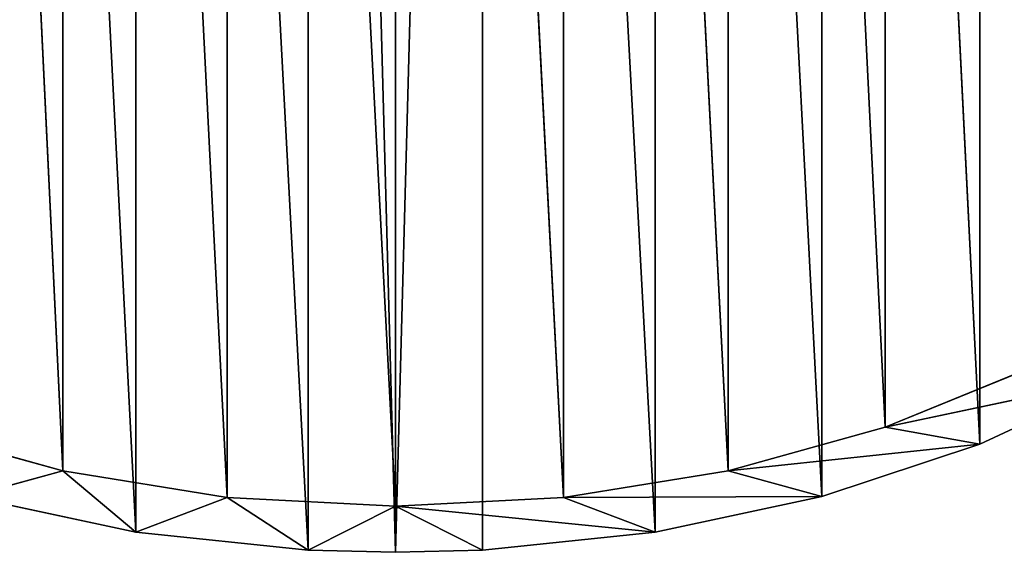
# Model space of a CAD drawing. Extents: x 257 to 312, y 0 to 136.
# Tile 3 of 256: x 276 to 298, y 0 to 12. Entities that reach past the tile are written whole.
import ezdxf

# ---------------------------------------------------------------- set-up
doc = ezdxf.new("R2010")
doc.units = 0
doc.header["$LTSCALE"] = 25.4
doc.layers.get('0').update_dxf_attribs({"color": 13, "linetype": 'CONTINUOUS'})

# ---------------------------------------------------------------- blocks, each defined once
blk = doc.blocks.new('MONO-I-KINKIET-PRZEW_D-778')
at = {"color": 7}
for p, q in [((22.529, 157.33, 1491.867), (26.501, 157.744, 1492.281)), ((22.529, 157.33, 1491.867), (26.501, 157.744, 1492.281)), ((26.501, 157.744, 1492.281), (28.509, 157.795, 1492.333)), ((28.509, 157.795, 1492.333), (26.501, 83.497, 1566.527)), ((28.509, 157.795, 1492.333), (26.501, 83.497, 1566.527)), ((26.501, 157.744, 1492.281), (28.509, 157.795, 1492.333)), ((28.509, 156.735, 1491.272), (26.501, 157.744, 1492.281)), ((28.509, 156.735, 1491.272), (26.501, 157.744, 1492.281)), ((26.501, 157.744, 1492.281), (26.501, 83.497, 1566.527)), ((26.501, 157.744, 1492.281), (26.501, 83.497, 1566.527)), ((28.509, 157.795, 1492.333), (28.509, 156.735, 1491.272)), ((28.509, 157.795, 1492.333), (28.509, 156.735, 1491.272)), ((28.509, 157.795, 1492.333), (30.516, 157.744, 1492.281)), ((28.509, 157.795, 1492.333), (30.516, 157.744, 1492.281)), ((28.509, 157.795, 1492.333), (30.516, 83.497, 1566.527)), ((28.509, 157.795, 1492.333), (30.516, 83.497, 1566.527)), ((30.516, 157.744, 1492.281), (28.509, 156.735, 1491.272)), ((30.516, 157.744, 1492.281), (28.509, 156.735, 1491.272)), ((30.516, 157.744, 1492.281), (32.384, 156.529, 1491.067)), ((30.516, 157.744, 1492.281), (32.384, 156.529, 1491.067)), ((30.516, 157.744, 1492.281), (34.488, 157.33, 1491.867)), ((30.516, 157.744, 1492.281), (34.488, 157.33, 1491.867)), ((30.516, 157.744, 1492.281), (34.488, 83.084, 1566.114)), ((30.516, 157.744, 1492.281), (34.488, 83.084, 1566.114)), ((30.516, 157.744, 1492.281), (30.516, 83.497, 1566.527)), ((30.516, 157.744, 1492.281), (30.516, 83.497, 1566.527)), ((18.685, 156.512, 1491.049), (22.529, 157.33, 1491.867)), ((18.685, 156.512, 1491.049), (22.529, 157.33, 1491.867)), ((22.529, 157.33, 1491.867), (24.634, 156.529, 1491.067)), ((22.529, 157.33, 1491.867), (24.634, 156.529, 1491.067)), ((22.529, 157.33, 1491.867), (28.509, 156.735, 1491.272)), ((22.529, 157.33, 1491.867), (28.509, 156.735, 1491.272)), ((26.501, 83.497, 1566.527), (22.529, 157.33, 1491.867)), ((22.529, 157.33, 1491.867), (22.529, 83.084, 1566.114)), ((22.529, 157.33, 1491.867), (22.529, 83.084, 1566.114)), ((26.501, 83.497, 1566.527), (22.529, 157.33, 1491.867)), ((34.488, 157.33, 1491.867), (32.384, 156.529, 1491.067)), ((34.488, 157.33, 1491.867), (32.384, 156.529, 1491.067)), ((34.488, 157.33, 1491.867), (36.172, 155.918, 1490.455)), ((34.488, 157.33, 1491.867), (36.172, 155.918, 1490.455)), ((34.488, 157.33, 1491.867), (38.333, 156.512, 1491.049)), ((34.488, 157.33, 1491.867), (38.333, 156.512, 1491.049)), ((34.488, 157.33, 1491.867), (38.333, 82.266, 1565.296)), ((34.488, 157.33, 1491.867), (38.333, 82.266, 1565.296)), ((34.488, 157.33, 1491.867), (34.488, 83.084, 1566.114)), ((34.488, 157.33, 1491.867), (34.488, 83.084, 1566.114)), ((28.509, 156.735, 1491.272), (24.634, 156.529, 1491.067)), ((28.509, 156.735, 1491.272), (24.634, 156.529, 1491.067)), ((32.384, 156.529, 1491.067), (28.509, 156.735, 1491.272)), ((32.384, 82.283, 1565.313), (28.509, 156.735, 1491.272)), ((32.384, 156.529, 1491.067), (28.509, 156.735, 1491.272)), ((32.384, 82.283, 1565.313), (28.509, 156.735, 1491.272)), ((28.509, 82.489, 1565.518), (28.509, 156.735, 1491.272)), ((28.509, 82.489, 1565.518), (28.509, 156.735, 1491.272)), ((15.05, 155.307, 1489.844), (18.685, 156.512, 1491.049)), ((15.05, 155.307, 1489.844), (18.685, 156.512, 1491.049)), ((18.685, 156.512, 1491.049), (24.634, 156.529, 1491.067)), ((18.685, 156.512, 1491.049), (24.634, 156.529, 1491.067)), ((18.685, 156.512, 1491.049), (20.845, 155.918, 1490.455)), ((18.685, 156.512, 1491.049), (20.845, 155.918, 1490.455)), ((18.685, 156.512, 1491.049), (22.529, 83.084, 1566.114)), ((18.685, 156.512, 1491.049), (22.529, 83.084, 1566.114)), ((18.685, 156.512, 1491.049), (18.685, 82.266, 1565.296)), ((18.685, 156.512, 1491.049), (18.685, 82.266, 1565.296)), ((24.634, 156.529, 1491.067), (20.845, 155.918, 1490.455)), ((24.634, 156.529, 1491.067), (20.845, 155.918, 1490.455)), ((28.509, 82.489, 1565.518), (24.634, 156.529, 1491.067)), ((28.509, 82.489, 1565.518), (24.634, 156.529, 1491.067)), ((24.634, 82.283, 1565.313), (24.634, 156.529, 1491.067)), ((24.634, 82.283, 1565.313), (24.634, 156.529, 1491.067)), ((36.172, 155.918, 1490.455), (32.384, 156.529, 1491.067)), ((36.172, 81.672, 1564.701), (32.384, 156.529, 1491.067)), ((36.172, 155.918, 1490.455), (32.384, 156.529, 1491.067)), ((36.172, 81.672, 1564.701), (32.384, 156.529, 1491.067)), ((32.384, 82.283, 1565.313), (32.384, 156.529, 1491.067)), ((32.384, 82.283, 1565.313), (32.384, 156.529, 1491.067)), ((38.333, 156.512, 1491.049), (36.172, 155.918, 1490.455)), ((38.333, 156.512, 1491.049), (36.172, 155.918, 1490.455)), ((15.05, 155.307, 1489.844), (20.845, 155.918, 1490.455)), ((15.05, 155.307, 1489.844), (20.845, 155.918, 1490.455)), ((20.845, 155.918, 1490.455), (17.228, 154.914, 1489.451)), ((20.845, 155.918, 1490.455), (17.228, 154.914, 1489.451)), ((24.634, 82.283, 1565.313), (20.845, 155.918, 1490.455)), ((24.634, 82.283, 1565.313), (20.845, 155.918, 1490.455)), ((20.845, 81.672, 1564.701), (20.845, 155.918, 1490.455)), ((20.845, 81.672, 1564.701), (20.845, 155.918, 1490.455)), ((39.79, 154.914, 1489.451), (36.172, 155.918, 1490.455)), ((39.79, 80.668, 1563.697), (36.172, 155.918, 1490.455)), ((39.79, 154.914, 1489.451), (36.172, 155.918, 1490.455)), ((39.79, 80.668, 1563.697), (36.172, 155.918, 1490.455)), ((36.172, 81.672, 1564.701), (36.172, 155.918, 1490.455)), ((36.172, 81.672, 1564.701), (36.172, 155.918, 1490.455)), ((11.701, 153.741, 1488.278), (15.05, 155.307, 1489.844)), ((11.701, 153.741, 1488.278), (15.05, 155.307, 1489.844)), ((15.05, 155.307, 1489.844), (17.228, 154.914, 1489.451)), ((15.05, 155.307, 1489.844), (17.228, 154.914, 1489.451)), ((15.05, 155.307, 1489.844), (18.685, 82.266, 1565.296)), ((15.05, 155.307, 1489.844), (18.685, 82.266, 1565.296)), ((15.05, 155.307, 1489.844), (15.05, 81.061, 1564.091)), ((15.05, 155.307, 1489.844), (15.05, 81.061, 1564.091)), ((11.701, 153.741, 1488.278), (17.228, 154.914, 1489.451)), ((11.701, 153.741, 1488.278), (17.228, 154.914, 1489.451)), ((17.228, 154.914, 1489.451), (13.862, 153.54, 1488.077)), ((17.228, 154.914, 1489.451), (13.862, 153.54, 1488.077)), ((20.845, 81.672, 1564.701), (17.228, 154.914, 1489.451)), ((20.845, 81.672, 1564.701), (17.228, 154.914, 1489.451)), ((17.228, 80.668, 1563.697), (17.228, 154.914, 1489.451)), ((17.228, 80.668, 1563.697), (17.228, 154.914, 1489.451))]:
    blk.add_line(p, q, dxfattribs=at)
mesh = blk.add_polyface(dxfattribs=at)
corners = [(26.501, 157.744, 1492.281), (28.509, 156.735, 1491.272), (22.529, 157.33, 1491.867)]
mesh.append_faces([[corners[k] for k in face] for face in [(0, 1, 2)]], dxfattribs={"color": 7})
mesh = blk.add_polyface(dxfattribs=at)
corners = [(26.501, 83.497, 1566.527), (26.501, 157.744, 1492.281), (22.529, 157.33, 1491.867)]
mesh.append_faces([[corners[k] for k in face] for face in [(0, 1, 2)]], dxfattribs={"color": 7})
mesh = blk.add_polyface(dxfattribs=at)
corners = [(28.509, 157.795, 1492.333), (28.509, 156.735, 1491.272), (26.501, 157.744, 1492.281)]
mesh.append_faces([[corners[k] for k in face] for face in [(0, 1, 2)]], dxfattribs={"color": 7})
mesh = blk.add_polyface(dxfattribs=at)
corners = [(30.516, 83.497, 1566.527), (28.509, 157.795, 1492.333), (26.501, 83.497, 1566.527)]
mesh.append_faces([[corners[k] for k in face] for face in [(0, 1, 2)]], dxfattribs={"color": 7})
mesh = blk.add_polyface(dxfattribs=at)
corners = [(26.501, 83.497, 1566.527), (28.509, 157.795, 1492.333), (26.501, 157.744, 1492.281)]
mesh.append_faces([[corners[k] for k in face] for face in [(0, 1, 2)]], dxfattribs={"color": 7})
mesh = blk.add_polyface(dxfattribs=at)
corners = [(28.509, 157.795, 1492.333), (30.516, 157.744, 1492.281), (28.509, 156.735, 1491.272)]
mesh.append_faces([[corners[k] for k in face] for face in [(0, 1, 2)]], dxfattribs={"color": 7})
mesh = blk.add_polyface(dxfattribs=at)
corners = [(30.516, 83.497, 1566.527), (30.516, 157.744, 1492.281), (28.509, 157.795, 1492.333)]
mesh.append_faces([[corners[k] for k in face] for face in [(0, 1, 2)]], dxfattribs={"color": 7})
mesh = blk.add_polyface(dxfattribs=at)
corners = [(32.384, 156.529, 1491.067), (28.509, 156.735, 1491.272), (30.516, 157.744, 1492.281)]
mesh.append_faces([[corners[k] for k in face] for face in [(0, 1, 2)]], dxfattribs={"color": 7})
mesh = blk.add_polyface(dxfattribs=at)
corners = [(34.488, 157.33, 1491.867), (32.384, 156.529, 1491.067), (30.516, 157.744, 1492.281)]
mesh.append_faces([[corners[k] for k in face] for face in [(0, 1, 2)]], dxfattribs={"color": 7})
mesh = blk.add_polyface(dxfattribs=at)
corners = [(34.488, 157.33, 1491.867), (30.516, 157.744, 1492.281), (34.488, 83.084, 1566.114)]
mesh.append_faces([[corners[k] for k in face] for face in [(0, 1, 2)]], dxfattribs={"color": 7})
mesh = blk.add_polyface(dxfattribs=at)
corners = [(30.516, 83.497, 1566.527), (34.488, 83.084, 1566.114), (30.516, 157.744, 1492.281)]
mesh.append_faces([[corners[k] for k in face] for face in [(0, 1, 2)]], dxfattribs={"color": 7})
mesh = blk.add_polyface(dxfattribs=at)
corners = [(24.634, 156.529, 1491.067), (18.685, 156.512, 1491.049), (22.529, 157.33, 1491.867)]
mesh.append_faces([[corners[k] for k in face] for face in [(0, 1, 2)]], dxfattribs={"color": 7})
mesh = blk.add_polyface(dxfattribs=at)
corners = [(22.529, 157.33, 1491.867), (18.685, 156.512, 1491.049), (22.529, 83.084, 1566.114)]
mesh.append_faces([[corners[k] for k in face] for face in [(0, 1, 2)]], dxfattribs={"color": 7})
mesh = blk.add_polyface(dxfattribs=at)
corners = [(28.509, 156.735, 1491.272), (24.634, 156.529, 1491.067), (22.529, 157.33, 1491.867)]
mesh.append_faces([[corners[k] for k in face] for face in [(0, 1, 2)]], dxfattribs={"color": 7})
mesh = blk.add_polyface(dxfattribs=at)
corners = [(26.501, 83.497, 1566.527), (22.529, 157.33, 1491.867), (22.529, 83.084, 1566.114)]
mesh.append_faces([[corners[k] for k in face] for face in [(0, 1, 2)]], dxfattribs={"color": 7})
mesh = blk.add_polyface(dxfattribs=at)
corners = [(36.172, 155.918, 1490.455), (32.384, 156.529, 1491.067), (34.488, 157.33, 1491.867)]
mesh.append_faces([[corners[k] for k in face] for face in [(0, 1, 2)]], dxfattribs={"color": 7})
mesh = blk.add_polyface(dxfattribs=at)
corners = [(34.488, 157.33, 1491.867), (38.333, 156.512, 1491.049), (36.172, 155.918, 1490.455)]
mesh.append_faces([[corners[k] for k in face] for face in [(0, 1, 2)]], dxfattribs={"color": 7})
mesh = blk.add_polyface(dxfattribs=at)
corners = [(38.333, 156.512, 1491.049), (34.488, 157.33, 1491.867), (38.333, 82.266, 1565.296)]
mesh.append_faces([[corners[k] for k in face] for face in [(0, 1, 2)]], dxfattribs={"color": 7})
mesh = blk.add_polyface(dxfattribs=at)
corners = [(38.333, 82.266, 1565.296), (34.488, 157.33, 1491.867), (34.488, 83.084, 1566.114)]
mesh.append_faces([[corners[k] for k in face] for face in [(0, 1, 2)]], dxfattribs={"color": 7})
mesh = blk.add_polyface(dxfattribs=at)
corners = [(28.509, 156.735, 1491.272), (28.509, 82.489, 1565.518), (24.634, 156.529, 1491.067)]
mesh.append_faces([[corners[k] for k in face] for face in [(0, 1, 2)]], dxfattribs={"color": 7})
mesh = blk.add_polyface(dxfattribs=at)
corners = [(32.384, 82.283, 1565.313), (28.509, 156.735, 1491.272), (32.384, 156.529, 1491.067)]
mesh.append_faces([[corners[k] for k in face] for face in [(0, 1, 2)]], dxfattribs={"color": 7})
mesh = blk.add_polyface(dxfattribs=at)
corners = [(32.384, 82.283, 1565.313), (28.509, 82.489, 1565.518), (28.509, 156.735, 1491.272)]
mesh.append_faces([[corners[k] for k in face] for face in [(0, 1, 2)]], dxfattribs={"color": 7})
mesh = blk.add_polyface(dxfattribs=at)
corners = [(20.845, 155.918, 1490.455), (15.05, 155.307, 1489.844), (18.685, 156.512, 1491.049)]
mesh.append_faces([[corners[k] for k in face] for face in [(0, 1, 2)]], dxfattribs={"color": 7})
mesh = blk.add_polyface(dxfattribs=at)
corners = [(18.685, 156.512, 1491.049), (15.05, 155.307, 1489.844), (18.685, 82.266, 1565.296)]
mesh.append_faces([[corners[k] for k in face] for face in [(0, 1, 2)]], dxfattribs={"color": 7})
mesh = blk.add_polyface(dxfattribs=at)
corners = [(24.634, 156.529, 1491.067), (20.845, 155.918, 1490.455), (18.685, 156.512, 1491.049)]
mesh.append_faces([[corners[k] for k in face] for face in [(0, 1, 2)]], dxfattribs={"color": 7})
mesh = blk.add_polyface(dxfattribs=at)
corners = [(22.529, 83.084, 1566.114), (18.685, 156.512, 1491.049), (18.685, 82.266, 1565.296)]
mesh.append_faces([[corners[k] for k in face] for face in [(0, 1, 2)]], dxfattribs={"color": 7})
mesh = blk.add_polyface(dxfattribs=at)
corners = [(24.634, 82.283, 1565.313), (20.845, 155.918, 1490.455), (24.634, 156.529, 1491.067)]
mesh.append_faces([[corners[k] for k in face] for face in [(0, 1, 2)]], dxfattribs={"color": 7})
mesh = blk.add_polyface(dxfattribs=at)
corners = [(28.509, 82.489, 1565.518), (24.634, 82.283, 1565.313), (24.634, 156.529, 1491.067)]
mesh.append_faces([[corners[k] for k in face] for face in [(0, 1, 2)]], dxfattribs={"color": 7})
mesh = blk.add_polyface(dxfattribs=at)
corners = [(36.172, 81.672, 1564.701), (32.384, 156.529, 1491.067), (36.172, 155.918, 1490.455)]
mesh.append_faces([[corners[k] for k in face] for face in [(0, 1, 2)]], dxfattribs={"color": 7})
mesh = blk.add_polyface(dxfattribs=at)
corners = [(32.384, 82.283, 1565.313), (32.384, 156.529, 1491.067), (36.172, 81.672, 1564.701)]
mesh.append_faces([[corners[k] for k in face] for face in [(0, 1, 2)]], dxfattribs={"color": 7})
mesh = blk.add_polyface(dxfattribs=at)
corners = [(38.333, 156.512, 1491.049), (39.79, 154.914, 1489.451), (36.172, 155.918, 1490.455)]
mesh.append_faces([[corners[k] for k in face] for face in [(0, 1, 2)]], dxfattribs={"color": 7})
mesh = blk.add_polyface(dxfattribs=at)
corners = [(20.845, 155.918, 1490.455), (17.228, 154.914, 1489.451), (15.05, 155.307, 1489.844)]
mesh.append_faces([[corners[k] for k in face] for face in [(0, 1, 2)]], dxfattribs={"color": 7})
mesh = blk.add_polyface(dxfattribs=at)
corners = [(20.845, 81.672, 1564.701), (17.228, 154.914, 1489.451), (20.845, 155.918, 1490.455)]
mesh.append_faces([[corners[k] for k in face] for face in [(0, 1, 2)]], dxfattribs={"color": 7})
mesh = blk.add_polyface(dxfattribs=at)
corners = [(24.634, 82.283, 1565.313), (20.845, 81.672, 1564.701), (20.845, 155.918, 1490.455)]
mesh.append_faces([[corners[k] for k in face] for face in [(0, 1, 2)]], dxfattribs={"color": 7})
mesh = blk.add_polyface(dxfattribs=at)
corners = [(39.79, 80.668, 1563.697), (36.172, 155.918, 1490.455), (39.79, 154.914, 1489.451)]
mesh.append_faces([[corners[k] for k in face] for face in [(0, 1, 2)]], dxfattribs={"color": 7})
mesh = blk.add_polyface(dxfattribs=at)
corners = [(36.172, 81.672, 1564.701), (36.172, 155.918, 1490.455), (39.79, 80.668, 1563.697)]
mesh.append_faces([[corners[k] for k in face] for face in [(0, 1, 2)]], dxfattribs={"color": 7})
mesh = blk.add_polyface(dxfattribs=at)
corners = [(15.05, 155.307, 1489.844), (17.228, 154.914, 1489.451), (11.701, 153.741, 1488.278)]
mesh.append_faces([[corners[k] for k in face] for face in [(0, 1, 2)]], dxfattribs={"color": 7})
mesh = blk.add_polyface(dxfattribs=at)
corners = [(15.05, 81.061, 1564.091), (15.05, 155.307, 1489.844), (11.701, 153.741, 1488.278)]
mesh.append_faces([[corners[k] for k in face] for face in [(0, 1, 2)]], dxfattribs={"color": 7})
mesh = blk.add_polyface(dxfattribs=at)
corners = [(18.685, 82.266, 1565.296), (15.05, 155.307, 1489.844), (15.05, 81.061, 1564.091)]
mesh.append_faces([[corners[k] for k in face] for face in [(0, 1, 2)]], dxfattribs={"color": 7})
mesh = blk.add_polyface(dxfattribs=at)
corners = [(17.228, 154.914, 1489.451), (13.862, 153.54, 1488.077), (11.701, 153.741, 1488.278)]
mesh.append_faces([[corners[k] for k in face] for face in [(0, 1, 2)]], dxfattribs={"color": 7})
mesh = blk.add_polyface(dxfattribs=at)
corners = [(17.228, 80.668, 1563.697), (13.862, 153.54, 1488.077), (17.228, 154.914, 1489.451)]
mesh.append_faces([[corners[k] for k in face] for face in [(0, 1, 2)]], dxfattribs={"color": 7})
mesh = blk.add_polyface(dxfattribs=at)
corners = [(20.845, 81.672, 1564.701), (17.228, 80.668, 1563.697), (17.228, 154.914, 1489.451)]
mesh.append_faces([[corners[k] for k in face] for face in [(0, 1, 2)]], dxfattribs={"color": 7})
mesh = blk.add_polyface(dxfattribs=at)
corners = [(15.05, 81.061, 1564.091), (11.701, 153.741, 1488.278), (11.701, 79.495, 1562.524)]
mesh.append_faces([[corners[k] for k in face] for face in [(0, 1, 2)]], dxfattribs={"color": 7})
mesh = blk.add_polyface(dxfattribs=at)
corners = [(17.228, 80.668, 1563.697), (13.862, 79.294, 1562.323), (13.862, 153.54, 1488.077)]
mesh.append_faces([[corners[k] for k in face] for face in [(0, 1, 2)]], dxfattribs={"color": 7})

msp = doc.modelspace()

# ---------------------------------------------------------------- block references
at = {"color": 0, "rotation": 179.9999999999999}
msp.add_blockref('MONO-I-KINKIET-PRZEW_D-778', (312.788, 157.795, -17.367), dxfattribs=at)

doc.saveas('drawing.dxf')
